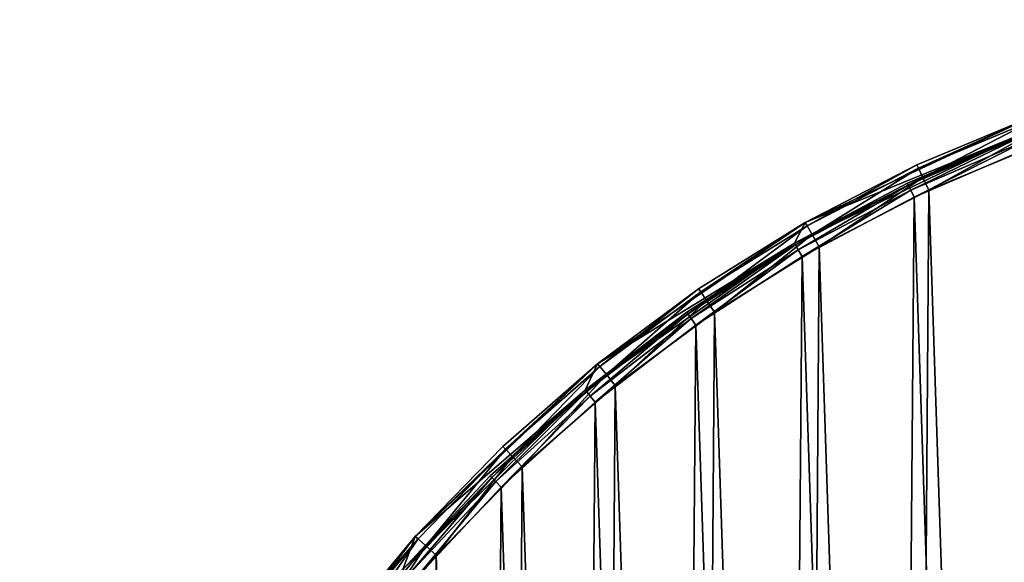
# Model space of a CAD drawing. Header units: millimetres. Extents: x 14 to 1324, y -100 to 100.
# Tile 173 of 214: x 855 to 918, y 65 to 100. Entities that reach past the tile are written whole.
import ezdxf

# ---------------------------------------------------------------- set-up
doc = ezdxf.new("R2010")
doc.units = ezdxf.units.MM
doc.header["$LTSCALE"] = 25.4
doc.layers.get('0').update_dxf_attribs({"true_color": 0xff5454})

# ---------------------------------------------------------------- blocks, each defined once
blk = doc.blocks.new('HERMANOS-V-8032.STL')
at = {"color": 250, "true_color": 0x262626}
mesh = blk.add_polyface(dxfattribs=at)
corners = [(857.661, 24.628, 14), (855.502, 4.916, 14), (854.965, 8.762, 14), (857.663, 21.157, 14), (862.866, 39.856, 14), (862.467, 36.82, 14), (869.784, 51.479, 14), (870.447, 54.052, 14), (879.413, 64.734, 14), (880.207, 66.848, 14), (891.093, 76.224, 14), (891.894, 77.912, 14), (904.505, 85.634, 14), (905.203, 86.959, 14), (919.283, 92.708, 14), (919.792, 93.754, 14), (935.024, 97.253, 14), (935.282, 98.12, 14), (951.298, 99.146, 14), (951.271, 99.945, 14), (967.346, 99.182, 14), (967.661, 98.334, 14), (983.091, 95.85, 14), (983.668, 94.84, 14), (998.097, 90.035, 14), (998.882, 88.758, 14), (1011.976, 81.888, 14), (1012.887, 80.256, 14), (1024.369, 71.621, 14), (1025.301, 69.565, 14), (1034.954, 59.499, 14), (1035.786, 56.976, 14), (1043.458, 45.836, 14), (1044.057, 42.833, 14), (1049.659, 30.985, 14), (1049.886, 27.521, 14), (1053.398, 15.332, 14), (1053.116, 11.459, 14), (1053.659, -4.916, 14), (1054.578, -0.718, 14), (854.85, -7.331, 14), (856.045, -11.459, 14), (857.317, -23.234, 14), (859.275, -27.521, 14), (862.304, -38.535, 14), (865.104, -42.833, 14), (869.68, -52.839, 14), (873.375, -56.976, 14), (879.255, -65.773, 14), (883.86, -69.565, 14), (890.782, -77.005, 14), (896.275, -80.256, 14), (903.96, -86.241, 14), (910.28, -88.758, 14), (918.45, -93.245, 14), (925.493, -94.84, 14), (933.875, -97.833, 14), (941.5, -98.334, 14), (949.837, -99.887, 14), (957.863, -99.146, 14), (965.921, -99.355, 14), (974.137, -97.253, 14), (981.712, -96.249, 14), (989.878, -92.708, 14), (996.8, -90.65, 14), (1004.656, -85.634, 14), (1010.795, -82.704, 14), (1018.068, -76.224, 14), (1023.333, -72.616, 14), (1029.748, -64.734, 14), (1034.092, -60.647, 14), (1039.377, -51.479, 14), (1042.79, -47.107, 14), (1046.694, -36.82, 14), (1049.204, -32.347, 14), (1051.498, -21.157, 14), (1053.168, -16.749, 14)]
mesh.append_faces([[corners[k] for k in face] for face in [(0, 1, 2), (1, 0, 3), (3, 4, 5), (5, 4, 6), (6, 7, 8), (8, 9, 10), (10, 11, 12), (12, 13, 14), (14, 15, 16), (16, 17, 18), (18, 20, 21), (21, 22, 23), (23, 24, 25), (25, 26, 27), (27, 28, 29), (29, 30, 31), (31, 32, 33), (33, 34, 35), (35, 36, 37), (37, 36, 38), (40, 41, 42), (41, 2, 1), (42, 43, 44), (44, 45, 46), (46, 47, 48), (48, 49, 50), (50, 51, 52), (52, 53, 54), (54, 55, 56), (56, 57, 58), (58, 59, 60), (60, 61, 62), (62, 63, 64), (64, 65, 66), (66, 67, 68), (68, 69, 70), (70, 71, 72), (72, 73, 74), (74, 75, 76), (76, 38, 39)]], dxfattribs={"vtx0": -1, "vtx1": -1, "color": 250})
mesh.append_faces([[corners[k] for k in face] for face in [(3, 0, 4), (6, 4, 7), (8, 7, 9), (10, 9, 11), (12, 11, 13), (14, 13, 15), (16, 15, 17), (18, 17, 19), (18, 19, 20), (21, 20, 22), (23, 22, 24), (25, 24, 26), (27, 26, 28), (29, 28, 30), (31, 30, 32), (33, 32, 34), (35, 34, 36), (38, 36, 39), (41, 40, 2), (42, 41, 43), (44, 43, 45), (46, 45, 47), (48, 47, 49), (50, 49, 51), (52, 51, 53), (54, 53, 55), (56, 55, 57), (58, 57, 59), (60, 59, 61), (62, 61, 63), (64, 63, 65), (66, 65, 67), (68, 67, 69), (70, 69, 71), (72, 71, 73), (74, 73, 75), (76, 75, 38)]], dxfattribs={"vtx0": -1, "vtx2": -1, "color": 250})
mesh = blk.add_polyface(dxfattribs=at)
corners = [(856.645, -7.199, 29), (856.758, 8.604, 29), (856.383, 0.705, 29), (857.542, -15.056, 29), (857.768, 16.448, 29), (859.068, -22.816, 29), (859.405, 24.185, 29), (861.213, -30.427, 29), (861.66, 31.765, 29), (863.965, -37.842, 29), (864.517, 39.139, 29), (867.303, -45.01, 29), (867.959, 46.259, 29), (871.208, -51.887, 29), (871.962, 53.079, 29), (875.654, -58.428, 29), (876.501, 59.555, 29), (880.611, -64.589, 29), (881.546, 65.645, 29), (886.048, -70.332, 29), (887.065, 71.309, 29), (891.93, -75.618, 29), (893.022, 76.51, 29), (898.218, -80.414, 29), (899.378, 81.215, 29), (904.871, -84.689, 29), (906.092, 85.394, 29), (911.847, -88.414, 29), (913.121, 89.019, 29), (919.1, -91.566, 29), (920.418, 92.066, 29), (926.583, -94.124, 29), (924.03, 1.275, 29), (924.181, -3.293, 29), (925.011, -7.787, 29), (926.502, -12.107, 29), (928.62, -16.157, 29), (934.248, -96.072, 29), (931.318, -19.845, 29), (934.536, -23.091, 29), (942.044, -97.397, 29), (938.201, -25.82, 29), (942.232, -27.973, 29), (949.922, -98.089, 29), (946.54, -29.501, 29), (951.026, -30.37, 29), (957.83, -98.146, 29), (955.592, -30.561, 29), (960.136, -30.068, 29), (965.717, -97.566, 29), (964.555, -28.905, 29), (968.752, -27.095, 29), (973.532, -96.354, 29), (972.632, -24.68, 29), (976.109, -21.714, 29), (981.224, -94.517, 29), (979.105, -18.263, 29), (981.553, -14.404, 29), (988.743, -92.066, 29), (983.398, -10.223, 29), (984.6, -5.814, 29), (985.131, -1.275, 29), (927.937, 94.517, 29), (924.561, 5.814, 29), (925.763, 10.223, 29), (927.608, 14.404, 29), (930.056, 18.263, 29), (935.629, 96.354, 29), (933.052, 21.714, 29), (936.529, 24.68, 29), (943.444, 97.566, 29), (940.409, 27.095, 29), (944.606, 28.905, 29), (951.331, 98.146, 29), (949.025, 30.068, 29), (953.569, 30.561, 29), (959.239, 98.089, 29), (958.135, 30.37, 29), (962.622, 29.501, 29), (967.117, 97.397, 29), (966.929, 27.973, 29), (970.96, 25.82, 29), (974.913, 96.072, 29), (974.625, 23.091, 29), (977.843, 19.845, 29), (982.578, 94.124, 29), (980.541, 16.157, 29), (982.659, 12.107, 29), (990.061, 91.566, 29), (984.15, 7.787, 29), (984.98, 3.293, 29), (996.04, -89.019, 29), (997.314, 88.414, 29), (1003.069, -85.394, 29), (1004.29, 84.689, 29), (1009.783, -81.215, 29), (1010.943, 80.414, 29), (1016.139, -76.51, 29), (1017.231, 75.618, 29), (1022.096, -71.309, 29), (1023.113, 70.332, 29), (1027.615, -65.645, 29), (1028.55, 64.589, 29), (1032.66, -59.555, 29), (1033.507, 58.428, 29), (1037.199, -53.079, 29), (1037.953, 51.887, 29), (1041.203, -46.259, 29), (1041.858, 45.01, 29), (1044.644, -39.139, 29), (1045.197, 37.842, 29), (1047.501, -31.765, 29), (1047.948, 30.427, 29), (1049.756, -24.185, 29), (1050.093, 22.816, 29), (1051.393, -16.448, 29), (1051.62, 15.056, 29), (1052.403, -8.604, 29), (1052.516, 7.199, 29), (1052.778, -0.705, 29)]
mesh.append_faces([[corners[k] for k in face] for face in [(0, 1, 2), (118, 117, 119)]], dxfattribs={"vtx0": -1, "color": 250})
mesh.append_faces([[corners[k] for k in face] for face in [(1, 3, 4), (4, 5, 6), (6, 7, 8), (8, 9, 10), (10, 11, 12), (12, 13, 14), (14, 15, 16), (16, 17, 18), (18, 19, 20), (20, 21, 22), (22, 23, 24), (24, 25, 26), (26, 27, 28), (28, 29, 30), (32, 31, 33), (33, 31, 34), (34, 31, 35), (35, 31, 36), (36, 37, 38), (38, 37, 39), (39, 40, 41), (41, 40, 42), (42, 43, 44), (44, 43, 45), (45, 46, 47), (47, 46, 48), (48, 49, 50), (50, 49, 51), (51, 52, 53), (53, 52, 54), (54, 55, 56), (56, 55, 57), (57, 58, 59), (59, 58, 60), (60, 58, 61), (62, 66, 67), (67, 69, 70), (70, 72, 73), (73, 75, 76), (76, 78, 79), (79, 81, 82), (82, 84, 85), (85, 87, 88), (88, 91, 92), (92, 93, 94), (94, 95, 96), (96, 97, 98), (98, 99, 100), (100, 101, 102), (102, 103, 104), (104, 105, 106), (106, 107, 108), (108, 109, 110), (110, 111, 112), (112, 113, 114), (114, 115, 116), (116, 117, 118)]], dxfattribs={"vtx0": -1, "vtx1": -1, "color": 250})
mesh.append_faces([[corners[k] for k in face] for face in [(30, 31, 32), (88, 61, 58)]], dxfattribs={"vtx0": -1, "vtx1": -1, "vtx2": -1, "color": 250})
mesh.append_faces([[corners[k] for k in face] for face in [(1, 0, 3), (4, 3, 5), (6, 5, 7), (8, 7, 9), (10, 9, 11), (12, 11, 13), (14, 13, 15), (16, 15, 17), (18, 17, 19), (20, 19, 21), (22, 21, 23), (24, 23, 25), (26, 25, 27), (28, 27, 29), (30, 29, 31), (36, 31, 37), (39, 37, 40), (42, 40, 43), (45, 43, 46), (48, 46, 49), (51, 49, 52), (54, 52, 55), (57, 55, 58), (32, 62, 30), (62, 32, 63), (62, 63, 64), (62, 64, 65), (62, 65, 66), (67, 66, 68), (67, 68, 69), (70, 69, 71), (70, 71, 72), (73, 72, 74), (73, 74, 75), (76, 75, 77), (76, 77, 78), (79, 78, 80), (79, 80, 81), (82, 81, 83), (82, 83, 84), (85, 84, 86), (85, 86, 87), (88, 87, 89), (88, 89, 90), (88, 90, 61), (88, 58, 91), (92, 91, 93), (94, 93, 95), (96, 95, 97), (98, 97, 99), (100, 99, 101), (102, 101, 103), (104, 103, 105), (106, 105, 107), (108, 107, 109), (110, 109, 111), (112, 111, 113), (114, 113, 115), (116, 115, 117)]], dxfattribs={"vtx0": -1, "vtx2": -1, "color": 250})
mesh = blk.add_polyface(dxfattribs=at)
corners = [(927.337, 94.345, 28.2), (924.03, 1.275, 28.2), (919.639, 91.773, 28.2), (924.561, 5.814, 28.2), (925.763, 10.223, 28.2), (927.608, 14.404, 28.2), (935.221, 96.273, 28.2), (930.056, 18.263, 28.2), (933.052, 21.714, 28.2), (936.529, 24.68, 28.2), (943.237, 97.543, 28.2), (940.409, 27.095, 28.2), (944.606, 28.905, 28.2), (951.331, 98.146, 28.2), (949.025, 30.068, 28.2), (953.569, 30.561, 28.2), (959.447, 98.079, 28.2), (958.135, 30.37, 28.2), (962.622, 29.501, 28.2), (967.53, 97.343, 28.2), (966.929, 27.973, 28.2), (970.96, 25.82, 28.2), (975.524, 95.941, 28.2), (974.625, 23.091, 28.2), (977.843, 19.845, 28.2), (983.375, 93.884, 28.2), (980.541, 16.157, 28.2), (982.659, 12.107, 28.2), (984.15, 7.787, 28.2), (991.029, 91.185, 28.2), (984.98, 3.293, 28.2), (985.131, -1.275, 28.2), (989.522, -91.773, 28.2), (996.981, -88.574, 28.2), (998.435, 87.864, 28.2), (1004.151, -84.77, 28.2), (1005.541, 83.942, 28.2), (1010.982, -80.387, 28.2), (1012.299, 79.447, 28.2), (1017.428, -75.455, 28.2), (1018.662, 74.409, 28.2), (1023.444, -70.008, 28.2), (1024.588, 68.863, 28.2), (1028.99, -64.082, 28.2), (1030.036, 62.847, 28.2), (1034.028, -57.718, 28.2), (1034.968, 56.401, 28.2), (1038.523, -50.96, 28.2), (1039.351, 49.57, 28.2), (1042.444, -43.854, 28.2), (1043.155, 42.401, 28.2), (1045.766, -36.449, 28.2), (1046.354, 34.942, 28.2), (1048.464, -28.794, 28.2), (1048.926, 27.244, 28.2), (1050.521, -20.943, 28.2), (1050.853, 19.36, 28.2), (1051.923, -12.949, 28.2), (1052.123, 11.343, 28.2), (1052.66, -4.866, 28.2), (1052.727, 3.25, 28.2), (856.501, 4.866, 28.2), (857.038, -11.343, 28.2), (856.434, -3.25, 28.2), (857.238, 12.949, 28.2), (858.308, -19.36, 28.2), (858.64, 20.943, 28.2), (860.235, -27.244, 28.2), (860.697, 28.794, 28.2), (862.807, -34.942, 28.2), (863.396, 36.449, 28.2), (866.006, -42.401, 28.2), (866.717, 43.854, 28.2), (869.81, -49.57, 28.2), (870.638, 50.96, 28.2), (874.193, -56.401, 28.2), (875.133, 57.718, 28.2), (879.125, -62.847, 28.2), (880.171, 64.082, 28.2), (884.573, -68.863, 28.2), (885.717, 70.008, 28.2), (890.499, -74.409, 28.2), (891.733, 75.455, 28.2), (896.862, -79.447, 28.2), (898.179, 80.387, 28.2), (903.62, -83.942, 28.2), (905.01, 84.77, 28.2), (910.726, -87.864, 28.2), (912.18, 88.574, 28.2), (918.132, -91.185, 28.2), (925.786, -93.884, 28.2), (924.181, -3.293, 28.2), (925.011, -7.787, 28.2), (926.502, -12.107, 28.2), (933.637, -95.941, 28.2), (928.62, -16.157, 28.2), (931.318, -19.845, 28.2), (934.536, -23.091, 28.2), (941.632, -97.343, 28.2), (938.201, -25.82, 28.2), (942.232, -27.973, 28.2), (949.714, -98.079, 28.2), (946.54, -29.501, 28.2), (951.026, -30.37, 28.2), (957.83, -98.146, 28.2), (955.592, -30.561, 28.2), (960.136, -30.068, 28.2), (965.924, -97.543, 28.2), (964.555, -28.905, 28.2), (968.752, -27.095, 28.2), (973.94, -96.273, 28.2), (972.632, -24.68, 28.2), (976.109, -21.714, 28.2), (981.824, -94.345, 28.2), (979.105, -18.263, 28.2), (981.553, -14.404, 28.2), (983.398, -10.223, 28.2), (984.6, -5.814, 28.2)]
mesh.append_faces([[corners[k] for k in face] for face in [(59, 58, 60), (61, 62, 63)]], dxfattribs={"vtx0": -1, "color": 250})
mesh.append_faces([[corners[k] for k in face] for face in [(0, 1, 2), (1, 0, 3), (3, 0, 4), (4, 0, 5), (5, 6, 7), (7, 6, 8), (8, 6, 9), (9, 10, 11), (11, 10, 12), (12, 13, 14), (14, 13, 15), (15, 16, 17), (17, 16, 18), (18, 19, 20), (20, 19, 21), (21, 22, 23), (23, 22, 24), (24, 25, 26), (26, 25, 27), (27, 25, 28), (28, 29, 30), (30, 29, 31), (32, 29, 33), (33, 34, 35), (35, 36, 37), (37, 38, 39), (39, 40, 41), (41, 42, 43), (43, 44, 45), (45, 46, 47), (47, 48, 49), (49, 50, 51), (51, 52, 53), (53, 54, 55), (55, 56, 57), (57, 58, 59), (62, 64, 65), (65, 66, 67), (67, 68, 69), (69, 70, 71), (71, 72, 73), (73, 74, 75), (75, 76, 77), (77, 78, 79), (79, 80, 81), (81, 82, 83), (83, 84, 85), (85, 86, 87), (87, 88, 89), (89, 2, 90), (90, 93, 94), (94, 97, 98), (98, 100, 101), (101, 103, 104), (104, 106, 107), (107, 109, 110), (110, 112, 113), (113, 116, 32)]], dxfattribs={"vtx0": -1, "vtx1": -1, "color": 250})
mesh.append_faces([[corners[k] for k in face] for face in [(31, 29, 32), (90, 2, 1)]], dxfattribs={"vtx0": -1, "vtx1": -1, "vtx2": -1, "color": 250})
mesh.append_faces([[corners[k] for k in face] for face in [(5, 0, 6), (9, 6, 10), (12, 10, 13), (15, 13, 16), (18, 16, 19), (21, 19, 22), (24, 22, 25), (28, 25, 29), (33, 29, 34), (35, 34, 36), (37, 36, 38), (39, 38, 40), (41, 40, 42), (43, 42, 44), (45, 44, 46), (47, 46, 48), (49, 48, 50), (51, 50, 52), (53, 52, 54), (55, 54, 56), (57, 56, 58), (62, 61, 64), (65, 64, 66), (67, 66, 68), (69, 68, 70), (71, 70, 72), (73, 72, 74), (75, 74, 76), (77, 76, 78), (79, 78, 80), (81, 80, 82), (83, 82, 84), (85, 84, 86), (87, 86, 88), (89, 88, 2), (90, 1, 91), (90, 91, 92), (90, 92, 93), (94, 93, 95), (94, 95, 96), (94, 96, 97), (98, 97, 99), (98, 99, 100), (101, 100, 102), (101, 102, 103), (104, 103, 105), (104, 105, 106), (107, 106, 108), (107, 108, 109), (110, 109, 111), (110, 111, 112), (113, 112, 114), (113, 114, 115), (113, 115, 116), (32, 116, 117), (32, 117, 31)]], dxfattribs={"vtx0": -1, "vtx2": -1, "color": 250})
mesh = blk.add_polyface(dxfattribs=at)
corners = [(912.361, 90.65, 27.2), (919.792, 93.754, 14), (905.203, 86.959, 14)]
mesh.append_faces([[corners[k] for k in face] for face in [(0, 1, 2)]], dxfattribs={"color": 250})
mesh = blk.add_polyface(dxfattribs=at)
corners = [(919.792, 93.754, 27.2), (919.792, 93.754, 14), (912.361, 90.65, 27.2)]
mesh.append_faces([[corners[k] for k in face] for face in [(0, 1, 2)]], dxfattribs={"color": 250})
mesh = blk.add_polyface(dxfattribs=at)
corners = [(912.463, 90.432, 28.1), (919.792, 93.754, 27.2), (912.361, 90.65, 27.2), (919.876, 93.528, 28.1)]
mesh.append_faces([[corners[k] for k in face] for face in [(0, 1, 2), (1, 0, 3)]], dxfattribs={"vtx0": -1, "color": 250})
mesh = blk.add_polyface(dxfattribs=at)
corners = [(912.741, 89.835, 28.759), (919.876, 93.528, 28.1), (912.463, 90.432, 28.1), (920.105, 92.91, 28.759)]
mesh.append_faces([[corners[k] for k in face] for face in [(0, 1, 2), (1, 0, 3)]], dxfattribs={"vtx0": -1, "color": 250})
mesh = blk.add_polyface(dxfattribs=at)
corners = [(913.121, 89.019, 29), (920.105, 92.91, 28.759), (912.741, 89.835, 28.759), (920.418, 92.066, 29)]
mesh.append_faces([[corners[k] for k in face] for face in [(0, 1, 2), (1, 0, 3)]], dxfattribs={"vtx0": -1, "color": 250})
mesh = blk.add_polyface(dxfattribs=at)
corners = [(919.283, 92.708, 27.2), (904.505, 85.634, 14), (919.283, 92.708, 14)]
mesh.append_faces([[corners[k] for k in face] for face in [(0, 1, 2)]], dxfattribs={"color": 250})
mesh = blk.add_polyface(dxfattribs=at)
corners = [(911.748, 89.476, 27.2), (904.505, 85.634, 14), (919.283, 92.708, 27.2)]
mesh.append_faces([[corners[k] for k in face] for face in [(0, 1, 2)]], dxfattribs={"color": 250})
mesh = blk.add_polyface(dxfattribs=at)
corners = [(919.331, 92.583, 27.7), (911.748, 89.476, 27.2), (919.283, 92.708, 27.2), (911.806, 89.355, 27.7)]
mesh.append_faces([[corners[k] for k in face] for face in [(0, 1, 2), (1, 0, 3)]], dxfattribs={"vtx0": -1, "color": 250})
mesh = blk.add_polyface(dxfattribs=at)
corners = [(919.331, 92.583, 27.7), (911.964, 89.025, 28.066), (911.806, 89.355, 27.7), (919.461, 92.24, 28.066)]
mesh.append_faces([[corners[k] for k in face] for face in [(0, 1, 2), (1, 0, 3)]], dxfattribs={"vtx0": -1, "color": 250})
mesh = blk.add_polyface(dxfattribs=at)
corners = [(919.461, 92.24, 28.066), (912.18, 88.574, 28.2), (911.964, 89.025, 28.066), (919.639, 91.773, 28.2)]
mesh.append_faces([[corners[k] for k in face] for face in [(0, 1, 2), (1, 0, 3)]], dxfattribs={"vtx0": -1, "color": 250})
mesh = blk.add_polyface(dxfattribs=at)
corners = [(912.361, 90.65, 27.2), (905.203, 86.959, 14), (905.203, 86.959, 27.2)]
mesh.append_faces([[corners[k] for k in face] for face in [(0, 1, 2)]], dxfattribs={"color": 250})
mesh = blk.add_polyface(dxfattribs=at)
corners = [(905.323, 86.75, 28.1), (912.361, 90.65, 27.2), (905.203, 86.959, 27.2), (912.463, 90.432, 28.1)]
mesh.append_faces([[corners[k] for k in face] for face in [(0, 1, 2), (1, 0, 3)]], dxfattribs={"vtx0": -1, "color": 250})
mesh = blk.add_polyface(dxfattribs=at)
corners = [(905.648, 86.177, 28.759), (912.463, 90.432, 28.1), (905.323, 86.75, 28.1), (912.741, 89.835, 28.759)]
mesh.append_faces([[corners[k] for k in face] for face in [(0, 1, 2), (1, 0, 3)]], dxfattribs={"vtx0": -1, "color": 250})
mesh = blk.add_polyface(dxfattribs=at)
corners = [(906.092, 85.394, 29), (912.741, 89.835, 28.759), (905.648, 86.177, 28.759), (913.121, 89.019, 29)]
mesh.append_faces([[corners[k] for k in face] for face in [(0, 1, 2), (1, 0, 3)]], dxfattribs={"vtx0": -1, "color": 250})
mesh = blk.add_polyface(dxfattribs=at)
corners = [(911.806, 89.355, 27.7), (904.505, 85.634, 27.2), (911.748, 89.476, 27.2), (904.573, 85.518, 27.7)]
mesh.append_faces([[corners[k] for k in face] for face in [(0, 1, 2), (1, 0, 3)]], dxfattribs={"vtx0": -1, "color": 250})
mesh = blk.add_polyface(dxfattribs=at)
corners = [(904.505, 85.634, 27.2), (904.505, 85.634, 14), (911.748, 89.476, 27.2)]
mesh.append_faces([[corners[k] for k in face] for face in [(0, 1, 2)]], dxfattribs={"color": 250})
mesh = blk.add_polyface(dxfattribs=at)
corners = [(911.806, 89.355, 27.7), (904.758, 85.202, 28.066), (904.573, 85.518, 27.7), (911.964, 89.025, 28.066)]
mesh.append_faces([[corners[k] for k in face] for face in [(0, 1, 2), (1, 0, 3)]], dxfattribs={"vtx0": -1, "color": 250})
mesh = blk.add_polyface(dxfattribs=at)
corners = [(911.964, 89.025, 28.066), (905.01, 84.77, 28.2), (904.758, 85.202, 28.066), (912.18, 88.574, 28.2)]
mesh.append_faces([[corners[k] for k in face] for face in [(0, 1, 2), (1, 0, 3)]], dxfattribs={"vtx0": -1, "color": 250})
mesh = blk.add_polyface(dxfattribs=at)
corners = [(898.366, 82.704, 27.2), (905.203, 86.959, 14), (891.894, 77.912, 14)]
mesh.append_faces([[corners[k] for k in face] for face in [(0, 1, 2)]], dxfattribs={"color": 250})
mesh = blk.add_polyface(dxfattribs=at)
corners = [(905.203, 86.959, 27.2), (905.203, 86.959, 14), (898.366, 82.704, 27.2)]
mesh.append_faces([[corners[k] for k in face] for face in [(0, 1, 2)]], dxfattribs={"color": 250})
mesh = blk.add_polyface(dxfattribs=at)
corners = [(898.502, 82.505, 28.1), (905.203, 86.959, 27.2), (898.366, 82.704, 27.2), (905.323, 86.75, 28.1)]
mesh.append_faces([[corners[k] for k in face] for face in [(0, 1, 2), (1, 0, 3)]], dxfattribs={"vtx0": -1, "color": 250})
mesh = blk.add_polyface(dxfattribs=at)
corners = [(898.872, 81.96, 28.759), (905.323, 86.75, 28.1), (898.502, 82.505, 28.1), (905.648, 86.177, 28.759)]
mesh.append_faces([[corners[k] for k in face] for face in [(0, 1, 2), (1, 0, 3)]], dxfattribs={"vtx0": -1, "color": 250})
mesh = blk.add_polyface(dxfattribs=at)
corners = [(899.378, 81.215, 29), (905.648, 86.177, 28.759), (898.872, 81.96, 28.759), (906.092, 85.394, 29)]
mesh.append_faces([[corners[k] for k in face] for face in [(0, 1, 2), (1, 0, 3)]], dxfattribs={"vtx0": -1, "color": 250})
mesh = blk.add_polyface(dxfattribs=at)
corners = [(897.605, 81.206, 27.2), (891.093, 76.224, 14), (904.505, 85.634, 14)]
mesh.append_faces([[corners[k] for k in face] for face in [(0, 1, 2)]], dxfattribs={"color": 250})
mesh = blk.add_polyface(dxfattribs=at)
corners = [(904.573, 85.518, 27.7), (897.605, 81.206, 27.2), (904.505, 85.634, 27.2), (897.682, 81.096, 27.7)]
mesh.append_faces([[corners[k] for k in face] for face in [(0, 1, 2), (1, 0, 3)]], dxfattribs={"vtx0": -1, "color": 250})
mesh = blk.add_polyface(dxfattribs=at)
corners = [(897.605, 81.206, 27.2), (904.505, 85.634, 14), (904.505, 85.634, 27.2)]
mesh.append_faces([[corners[k] for k in face] for face in [(0, 1, 2)]], dxfattribs={"color": 250})
mesh = blk.add_polyface(dxfattribs=at)
corners = [(904.573, 85.518, 27.7), (897.892, 80.797, 28.066), (897.682, 81.096, 27.7), (904.758, 85.202, 28.066)]
mesh.append_faces([[corners[k] for k in face] for face in [(0, 1, 2), (1, 0, 3)]], dxfattribs={"vtx0": -1, "color": 250})
mesh = blk.add_polyface(dxfattribs=at)
corners = [(904.758, 85.202, 28.066), (898.179, 80.387, 28.2), (897.892, 80.797, 28.066), (905.01, 84.77, 28.2)]
mesh.append_faces([[corners[k] for k in face] for face in [(0, 1, 2), (1, 0, 3)]], dxfattribs={"vtx0": -1, "color": 250})
mesh = blk.add_polyface(dxfattribs=at)
corners = [(898.366, 82.704, 27.2), (891.894, 77.912, 14), (891.894, 77.912, 27.2)]
mesh.append_faces([[corners[k] for k in face] for face in [(0, 1, 2)]], dxfattribs={"color": 250})
mesh = blk.add_polyface(dxfattribs=at)
corners = [(892.045, 77.725, 28.1), (898.366, 82.704, 27.2), (891.894, 77.912, 27.2), (898.502, 82.505, 28.1)]
mesh.append_faces([[corners[k] for k in face] for face in [(0, 1, 2), (1, 0, 3)]], dxfattribs={"vtx0": -1, "color": 250})
mesh = blk.add_polyface(dxfattribs=at)
corners = [(892.458, 77.211, 28.759), (898.502, 82.505, 28.1), (892.045, 77.725, 28.1), (898.872, 81.96, 28.759)]
mesh.append_faces([[corners[k] for k in face] for face in [(0, 1, 2), (1, 0, 3)]], dxfattribs={"vtx0": -1, "color": 250})
mesh = blk.add_polyface(dxfattribs=at)
corners = [(893.022, 76.51, 29), (898.872, 81.96, 28.759), (892.458, 77.211, 28.759), (899.378, 81.215, 29)]
mesh.append_faces([[corners[k] for k in face] for face in [(0, 1, 2), (1, 0, 3)]], dxfattribs={"vtx0": -1, "color": 250})
mesh = blk.add_polyface(dxfattribs=at)
corners = [(897.682, 81.096, 27.7), (891.093, 76.224, 27.2), (897.605, 81.206, 27.2), (891.179, 76.121, 27.7)]
mesh.append_faces([[corners[k] for k in face] for face in [(0, 1, 2), (1, 0, 3)]], dxfattribs={"vtx0": -1, "color": 250})
mesh = blk.add_polyface(dxfattribs=at)
corners = [(891.093, 76.224, 27.2), (891.093, 76.224, 14), (897.605, 81.206, 27.2)]
mesh.append_faces([[corners[k] for k in face] for face in [(0, 1, 2)]], dxfattribs={"color": 250})
mesh = blk.add_polyface(dxfattribs=at)
corners = [(897.682, 81.096, 27.7), (891.413, 75.839, 28.066), (891.179, 76.121, 27.7), (897.892, 80.797, 28.066)]
mesh.append_faces([[corners[k] for k in face] for face in [(0, 1, 2), (1, 0, 3)]], dxfattribs={"vtx0": -1, "color": 250})
mesh = blk.add_polyface(dxfattribs=at)
corners = [(897.892, 80.797, 28.066), (891.733, 75.455, 28.2), (891.413, 75.839, 28.066), (898.179, 80.387, 28.2)]
mesh.append_faces([[corners[k] for k in face] for face in [(0, 1, 2), (1, 0, 3)]], dxfattribs={"vtx0": -1, "color": 250})
mesh = blk.add_polyface(dxfattribs=at)
corners = [(880.207, 66.848, 27.2), (891.894, 77.912, 14), (880.207, 66.848, 14)]
mesh.append_faces([[corners[k] for k in face] for face in [(0, 1, 2)]], dxfattribs={"color": 250})
mesh = blk.add_polyface(dxfattribs=at)
corners = [(891.894, 77.912, 14), (880.207, 66.848, 27.2), (885.828, 72.616, 27.2)]
mesh.append_faces([[corners[k] for k in face] for face in [(0, 1, 2)]], dxfattribs={"color": 250})
mesh = blk.add_polyface(dxfattribs=at)
corners = [(891.894, 77.912, 27.2), (891.894, 77.912, 14), (885.828, 72.616, 27.2)]
mesh.append_faces([[corners[k] for k in face] for face in [(0, 1, 2)]], dxfattribs={"color": 250})
mesh = blk.add_polyface(dxfattribs=at)
corners = [(885.993, 72.441, 28.1), (891.894, 77.912, 27.2), (885.828, 72.616, 27.2), (892.045, 77.725, 28.1)]
mesh.append_faces([[corners[k] for k in face] for face in [(0, 1, 2), (1, 0, 3)]], dxfattribs={"vtx0": -1, "color": 250})
mesh = blk.add_polyface(dxfattribs=at)
corners = [(886.446, 71.962, 28.759), (892.045, 77.725, 28.1), (885.993, 72.441, 28.1), (892.458, 77.211, 28.759)]
mesh.append_faces([[corners[k] for k in face] for face in [(0, 1, 2), (1, 0, 3)]], dxfattribs={"vtx0": -1, "color": 250})
mesh = blk.add_polyface(dxfattribs=at)
corners = [(887.065, 71.309, 29), (892.458, 77.211, 28.759), (886.446, 71.962, 28.759), (893.022, 76.51, 29)]
mesh.append_faces([[corners[k] for k in face] for face in [(0, 1, 2), (1, 0, 3)]], dxfattribs={"vtx0": -1, "color": 250})
mesh = blk.add_polyface(dxfattribs=at)
corners = [(885.016, 70.72, 27.2), (879.413, 64.734, 14), (891.093, 76.224, 14)]
mesh.append_faces([[corners[k] for k in face] for face in [(0, 1, 2)]], dxfattribs={"color": 250})
mesh = blk.add_polyface(dxfattribs=at)
corners = [(891.179, 76.121, 27.7), (885.016, 70.72, 27.2), (891.093, 76.224, 27.2), (885.11, 70.625, 27.7)]
mesh.append_faces([[corners[k] for k in face] for face in [(0, 1, 2), (1, 0, 3)]], dxfattribs={"vtx0": -1, "color": 250})
mesh = blk.add_polyface(dxfattribs=at)
corners = [(885.016, 70.72, 27.2), (891.093, 76.224, 14), (891.093, 76.224, 27.2)]
mesh.append_faces([[corners[k] for k in face] for face in [(0, 1, 2)]], dxfattribs={"color": 250})
mesh = blk.add_polyface(dxfattribs=at)
corners = [(891.179, 76.121, 27.7), (885.366, 70.364, 28.066), (885.11, 70.625, 27.7), (891.413, 75.839, 28.066)]
mesh.append_faces([[corners[k] for k in face] for face in [(0, 1, 2), (1, 0, 3)]], dxfattribs={"vtx0": -1, "color": 250})
mesh = blk.add_polyface(dxfattribs=at)
corners = [(891.413, 75.839, 28.066), (885.717, 70.008, 28.2), (885.366, 70.364, 28.066), (891.733, 75.455, 28.2)]
mesh.append_faces([[corners[k] for k in face] for face in [(0, 1, 2), (1, 0, 3)]], dxfattribs={"vtx0": -1, "color": 250})
mesh = blk.add_polyface(dxfattribs=at)
corners = [(885.993, 72.441, 28.1), (880.207, 66.848, 27.2), (880.387, 66.687, 28.1), (885.828, 72.616, 27.2)]
mesh.append_faces([[corners[k] for k in face] for face in [(0, 1, 2), (1, 0, 3)]], dxfattribs={"vtx0": -1, "color": 250})
mesh = blk.add_polyface(dxfattribs=at)
corners = [(880.877, 66.246, 28.759), (885.993, 72.441, 28.1), (880.387, 66.687, 28.1), (886.446, 71.962, 28.759)]
mesh.append_faces([[corners[k] for k in face] for face in [(0, 1, 2), (1, 0, 3)]], dxfattribs={"vtx0": -1, "color": 250})
mesh = blk.add_polyface(dxfattribs=at)
corners = [(881.546, 65.645, 29), (886.446, 71.962, 28.759), (880.877, 66.246, 28.759), (887.065, 71.309, 29)]
mesh.append_faces([[corners[k] for k in face] for face in [(0, 1, 2), (1, 0, 3)]], dxfattribs={"vtx0": -1, "color": 250})
mesh = blk.add_polyface(dxfattribs=at)
corners = [(879.413, 64.734, 27.2), (885.11, 70.625, 27.7), (879.515, 64.647, 27.7), (885.016, 70.72, 27.2)]
mesh.append_faces([[corners[k] for k in face] for face in [(0, 1, 2), (1, 0, 3)]], dxfattribs={"vtx0": -1, "color": 250})
mesh = blk.add_polyface(dxfattribs=at)
corners = [(885.016, 70.72, 27.2), (879.413, 64.734, 27.2), (879.413, 64.734, 14)]
mesh.append_faces([[corners[k] for k in face] for face in [(0, 1, 2)]], dxfattribs={"color": 250})
mesh = blk.add_polyface(dxfattribs=at)
corners = [(885.11, 70.625, 27.7), (879.792, 64.408, 28.066), (879.515, 64.647, 27.7), (885.366, 70.364, 28.066)]
mesh.append_faces([[corners[k] for k in face] for face in [(0, 1, 2), (1, 0, 3)]], dxfattribs={"vtx0": -1, "color": 250})
mesh = blk.add_polyface(dxfattribs=at)
corners = [(885.366, 70.364, 28.066), (880.171, 64.082, 28.2), (879.792, 64.408, 28.066), (885.717, 70.008, 28.2)]
mesh.append_faces([[corners[k] for k in face] for face in [(0, 1, 2), (1, 0, 3)]], dxfattribs={"vtx0": -1, "color": 250})
mesh = blk.add_polyface(dxfattribs=at)
corners = [(880.207, 66.848, 14), (870.447, 54.052, 14), (875.07, 60.647, 27.2)]
mesh.append_faces([[corners[k] for k in face] for face in [(0, 1, 2)]], dxfattribs={"color": 250})
mesh = blk.add_polyface(dxfattribs=at)
corners = [(880.207, 66.848, 14), (875.07, 60.647, 27.2), (880.207, 66.848, 27.2)]
mesh.append_faces([[corners[k] for k in face] for face in [(0, 1, 2)]], dxfattribs={"color": 250})
mesh = blk.add_polyface(dxfattribs=at)
corners = [(880.387, 66.687, 28.1), (875.07, 60.647, 27.2), (875.261, 60.5, 28.1), (880.207, 66.848, 27.2)]
mesh.append_faces([[corners[k] for k in face] for face in [(0, 1, 2), (1, 0, 3)]], dxfattribs={"vtx0": -1, "color": 250})
mesh = blk.add_polyface(dxfattribs=at)
corners = [(875.785, 60.101, 28.759), (880.387, 66.687, 28.1), (875.261, 60.5, 28.1), (880.877, 66.246, 28.759)]
mesh.append_faces([[corners[k] for k in face] for face in [(0, 1, 2), (1, 0, 3)]], dxfattribs={"vtx0": -1, "color": 250})
mesh = blk.add_polyface(dxfattribs=at)
corners = [(876.501, 59.555, 29), (880.877, 66.246, 28.759), (875.785, 60.101, 28.759), (881.546, 65.645, 29)]
mesh.append_faces([[corners[k] for k in face] for face in [(0, 1, 2), (1, 0, 3)]], dxfattribs={"vtx0": -1, "color": 250})

msp = doc.modelspace()

# ---------------------------------------------------------------- block references
at = {"color": 0}
msp.add_blockref('HERMANOS-V-8032.STL', (0, 0), dxfattribs=at)

doc.saveas('drawing.dxf')
